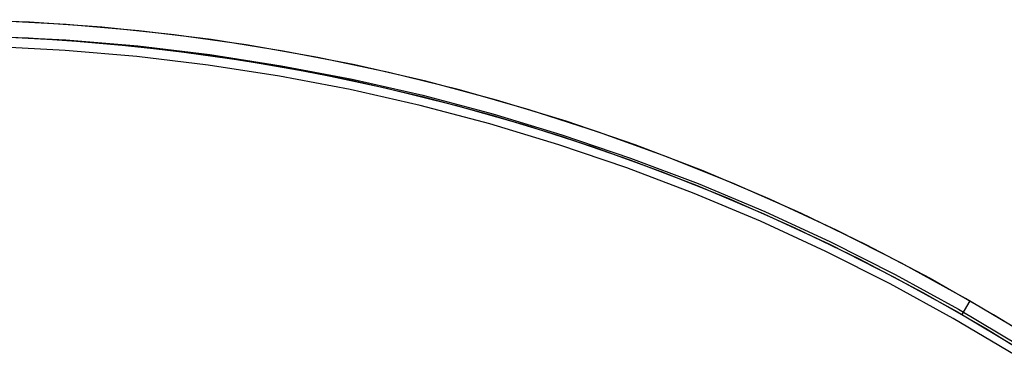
# Model space of a CAD drawing. Header units: millimetres. Extents: x -232 to 233, y -198 to 267.
# Tile 79 of 80: x 9 to 103, y 167 to 200. Entities that reach past the tile are written whole.
import ezdxf

# ---------------------------------------------------------------- set-up
doc = ezdxf.new("R2010")
doc.units = ezdxf.units.MM
doc.layers.add('Volume$Volume', color=7, linetype='Continuous', true_color=0x000000)

msp = doc.modelspace()

# ---------------------------------------------------------------- linework, layer by layer
at = {"layer": 'Volume$Volume'}
for p, q in [((10.381, 199.73, 345.55), (3.462, 199.97, 345.55)), ((13.885, 199.517, 123.05), (6.947, 199.879, 123.05)), ((13.885, 199.517, 568.05), (6.947, 199.879, 568.05)), ((17.287, 199.251, 345.55), (10.381, 199.73, 345.55)), ((20.806, 198.915, 123.05), (13.885, 199.517, 123.05)), ((20.806, 198.915, 568.05), (13.885, 199.517, 568.05)), ((24.173, 198.534, 345.55), (17.287, 199.251, 345.55)), ((27.703, 198.072, 123.05), (20.806, 198.915, 123.05)), ((27.703, 198.072, 568.05), (20.806, 198.915, 568.05)), ((3.436, 198.47, 345.55), (10.303, 198.232, 345.55)), ((6.894, 198.38, 123.05), (13.78, 198.021, 123.05)), ((6.894, 198.38, 568.05), (13.78, 198.021, 568.05)), ((6.977, 198.396, 340.05), (13.859, 198.053, 340.05)), ((6.977, 198.396, 325.05), (13.859, 198.053, 325.05)), ((6.977, 198.396, 332.55), (13.859, 198.053, 332.55)), ((6.977, 198.396, 140.05), (13.859, 198.053, 140.05)), ((6.977, 198.396, 125.05), (13.859, 198.053, 125.05)), ((6.977, 198.396, 132.55), (13.859, 198.053, 132.55)), ((6.977, 198.396, 540.05), (13.859, 198.053, 540.05)), ((6.977, 198.396, 525.05), (13.859, 198.053, 525.05)), ((6.977, 198.396, 532.55), (13.859, 198.053, 532.55)), ((10.303, 198.232, 345.55), (17.158, 197.757, 345.55)), ((13.78, 198.021, 123.05), (20.649, 197.423, 123.05)), ((13.78, 198.021, 568.05), (20.649, 197.423, 568.05)), ((13.859, 198.053, 340.05), (20.724, 197.471, 340.05)), ((13.859, 198.053, 325.05), (20.724, 197.471, 325.05)), ((13.859, 198.053, 332.55), (20.724, 197.471, 332.55)), ((13.859, 198.053, 140.05), (20.724, 197.471, 140.05)), ((13.859, 198.053, 125.05), (20.724, 197.471, 125.05)), ((13.859, 198.053, 132.55), (20.724, 197.471, 132.55)), ((13.859, 198.053, 540.05), (20.724, 197.471, 540.05)), ((13.859, 198.053, 525.05), (20.724, 197.471, 525.05)), ((13.859, 198.053, 532.55), (20.724, 197.471, 532.55)), ((31.03, 197.578, 345.55), (24.173, 198.534, 345.55)), ((34.565, 196.99, 123.05), (27.703, 198.072, 123.05)), ((34.565, 196.99, 568.05), (27.703, 198.072, 568.05)), ((13.791, 197.055, 325.05), (6.944, 197.396, 325.05)), ((13.791, 197.055, 339.05), (6.944, 197.396, 339.05)), ((13.791, 197.055, 332.55), (6.944, 197.396, 332.55)), ((13.791, 197.055, 125.05), (6.944, 197.396, 125.05)), ((13.791, 197.055, 139.05), (6.944, 197.396, 139.05)), ((13.791, 197.055, 132.55), (6.944, 197.396, 132.55)), ((13.791, 197.055, 525.05), (6.944, 197.396, 525.05)), ((13.791, 197.055, 539.05), (6.944, 197.396, 539.05)), ((13.791, 197.055, 532.55), (6.944, 197.396, 532.55)), ((20.622, 196.476, 325.05), (13.791, 197.055, 325.05)), ((20.622, 196.476, 339.05), (13.791, 197.055, 339.05)), ((20.622, 196.476, 332.55), (13.791, 197.055, 332.55)), ((20.622, 196.476, 125.05), (13.791, 197.055, 125.05)), ((20.622, 196.476, 139.05), (13.791, 197.055, 139.05)), ((20.622, 196.476, 132.55), (13.791, 197.055, 132.55)), ((20.622, 196.476, 525.05), (13.791, 197.055, 525.05)), ((20.622, 196.476, 539.05), (13.791, 197.055, 539.05)), ((20.622, 196.476, 532.55), (13.791, 197.055, 532.55)), ((17.158, 197.757, 345.55), (23.992, 197.045, 345.55)), ((20.649, 197.423, 123.05), (27.494, 196.587, 123.05)), ((20.649, 197.423, 568.05), (27.494, 196.587, 568.05)), ((20.724, 197.471, 340.05), (27.566, 196.651, 340.05)), ((20.724, 197.471, 325.05), (27.566, 196.651, 325.05)), ((20.724, 197.471, 332.55), (27.566, 196.651, 332.55)), ((20.724, 197.471, 140.05), (27.566, 196.651, 140.05)), ((20.724, 197.471, 125.05), (27.566, 196.651, 125.05)), ((20.724, 197.471, 132.55), (27.566, 196.651, 132.55)), ((20.724, 197.471, 540.05), (27.566, 196.651, 540.05)), ((20.724, 197.471, 525.05), (27.566, 196.651, 525.05)), ((20.724, 197.471, 532.55), (27.566, 196.651, 532.55)), ((23.992, 197.045, 345.55), (30.798, 196.096, 345.55)), ((37.85, 196.386, 345.55), (31.03, 197.578, 345.55)), ((27.429, 195.66, 325.05), (20.622, 196.476, 325.05)), ((27.429, 195.66, 339.05), (20.622, 196.476, 339.05)), ((27.429, 195.66, 332.55), (20.622, 196.476, 332.55)), ((27.429, 195.66, 125.05), (20.622, 196.476, 125.05)), ((27.429, 195.66, 139.05), (20.622, 196.476, 139.05)), ((27.429, 195.66, 132.55), (20.622, 196.476, 132.55)), ((27.429, 195.66, 525.05), (20.622, 196.476, 525.05)), ((27.429, 195.66, 539.05), (20.622, 196.476, 539.05)), ((27.429, 195.66, 532.55), (20.622, 196.476, 532.55)), ((27.494, 196.587, 123.05), (34.305, 195.513, 123.05)), ((27.494, 196.587, 568.05), (34.305, 195.513, 568.05)), ((27.566, 196.651, 340.05), (34.374, 195.594, 340.05)), ((27.566, 196.651, 325.05), (34.374, 195.594, 325.05)), ((27.566, 196.651, 332.55), (34.374, 195.594, 332.55)), ((27.566, 196.651, 140.05), (34.374, 195.594, 140.05)), ((27.566, 196.651, 125.05), (34.374, 195.594, 125.05)), ((27.566, 196.651, 132.55), (34.374, 195.594, 132.55)), ((27.566, 196.651, 540.05), (34.374, 195.594, 540.05)), ((27.566, 196.651, 525.05), (34.374, 195.594, 525.05)), ((27.566, 196.651, 532.55), (34.374, 195.594, 532.55)), ((30.798, 196.096, 345.55), (37.566, 194.913, 345.55)), ((41.387, 195.671, 123.05), (34.565, 196.99, 123.05)), ((41.387, 195.671, 568.05), (34.565, 196.99, 568.05)), ((44.625, 194.958, 345.55), (37.85, 196.386, 345.55)), ((34.204, 194.608, 325.05), (27.429, 195.66, 325.05)), ((34.204, 194.608, 339.05), (27.429, 195.66, 339.05)), ((34.204, 194.608, 332.55), (27.429, 195.66, 332.55)), ((34.204, 194.608, 125.05), (27.429, 195.66, 125.05)), ((34.204, 194.608, 139.05), (27.429, 195.66, 139.05)), ((34.204, 194.608, 132.55), (27.429, 195.66, 132.55)), ((34.204, 194.608, 525.05), (27.429, 195.66, 525.05)), ((34.204, 194.608, 539.05), (27.429, 195.66, 539.05)), ((34.204, 194.608, 532.55), (27.429, 195.66, 532.55)), ((34.305, 195.513, 123.05), (41.075, 194.204, 123.05)), ((34.305, 195.513, 568.05), (41.075, 194.204, 568.05)), ((34.374, 195.594, 340.05), (41.142, 194.301, 340.05)), ((34.374, 195.594, 325.05), (41.142, 194.301, 325.05)), ((34.374, 195.594, 332.55), (41.142, 194.301, 332.55)), ((34.374, 195.594, 140.05), (41.142, 194.301, 140.05)), ((34.374, 195.594, 125.05), (41.142, 194.301, 125.05)), ((34.374, 195.594, 132.55), (41.142, 194.301, 132.55)), ((34.374, 195.594, 540.05), (41.142, 194.301, 540.05)), ((34.374, 195.594, 525.05), (41.142, 194.301, 525.05)), ((34.374, 195.594, 532.55), (41.142, 194.301, 532.55)), ((48.158, 194.115, 123.05), (41.387, 195.671, 123.05)), ((48.158, 194.115, 568.05), (41.387, 195.671, 568.05)), ((40.938, 193.322, 325.05), (34.204, 194.608, 325.05)), ((40.938, 193.322, 339.05), (34.204, 194.608, 339.05)), ((40.938, 193.322, 332.55), (34.204, 194.608, 332.55)), ((40.938, 193.322, 125.05), (34.204, 194.608, 125.05)), ((40.938, 193.322, 139.05), (34.204, 194.608, 139.05)), ((40.938, 193.322, 132.55), (34.204, 194.608, 132.55)), ((40.938, 193.322, 525.05), (34.204, 194.608, 525.05)), ((40.938, 193.322, 539.05), (34.204, 194.608, 539.05)), ((40.938, 193.322, 532.55), (34.204, 194.608, 532.55)), ((37.566, 194.913, 345.55), (44.29, 193.496, 345.55)), ((41.075, 194.204, 123.05), (47.795, 192.66, 123.05)), ((41.075, 194.204, 568.05), (47.795, 192.66, 568.05)), ((41.142, 194.301, 340.05), (47.861, 192.775, 340.05)), ((41.142, 194.301, 325.05), (47.861, 192.775, 325.05)), ((41.142, 194.301, 332.55), (47.861, 192.775, 332.55)), ((41.142, 194.301, 140.05), (47.861, 192.775, 140.05)), ((41.142, 194.301, 125.05), (47.861, 192.775, 125.05)), ((41.142, 194.301, 132.55), (47.861, 192.775, 132.55)), ((41.142, 194.301, 540.05), (47.861, 192.775, 540.05)), ((41.142, 194.301, 525.05), (47.861, 192.775, 525.05)), ((41.142, 194.301, 532.55), (47.861, 192.775, 532.55)), ((51.346, 193.297, 345.55), (44.625, 194.958, 345.55)), ((47.623, 191.803, 325.05), (40.938, 193.322, 325.05)), ((47.623, 191.803, 339.05), (40.938, 193.322, 339.05)), ((47.623, 191.803, 332.55), (40.938, 193.322, 332.55)), ((47.623, 191.803, 125.05), (40.938, 193.322, 125.05)), ((47.623, 191.803, 139.05), (40.938, 193.322, 139.05)), ((47.623, 191.803, 132.55), (40.938, 193.322, 132.55)), ((47.623, 191.803, 525.05), (40.938, 193.322, 525.05)), ((47.623, 191.803, 539.05), (40.938, 193.322, 539.05)), ((47.623, 191.803, 532.55), (40.938, 193.322, 532.55)), ((44.29, 193.496, 345.55), (50.961, 191.847, 345.55)), ((54.871, 192.326, 123.05), (48.158, 194.115, 123.05)), ((54.871, 192.326, 568.05), (48.158, 194.115, 568.05)), ((58.005, 191.404, 345.55), (51.346, 193.297, 345.55)), ((47.795, 192.66, 123.05), (54.458, 190.884, 123.05)), ((47.795, 192.66, 568.05), (54.458, 190.884, 568.05)), ((47.861, 192.775, 340.05), (54.523, 191.016, 340.05)), ((47.861, 192.775, 325.05), (54.523, 191.016, 325.05)), ((47.861, 192.775, 332.55), (54.523, 191.016, 332.55)), ((47.861, 192.775, 140.05), (54.523, 191.016, 140.05)), ((47.861, 192.775, 125.05), (54.523, 191.016, 125.05)), ((47.861, 192.775, 132.55), (54.523, 191.016, 132.55)), ((47.861, 192.775, 540.05), (54.523, 191.016, 540.05)), ((47.861, 192.775, 525.05), (54.523, 191.016, 525.05)), ((47.861, 192.775, 532.55), (54.523, 191.016, 532.55)), ((61.518, 190.304, 123.05), (54.871, 192.326, 123.05)), ((61.518, 190.304, 568.05), (54.871, 192.326, 568.05)), ((54.251, 190.053, 325.05), (47.623, 191.803, 325.05)), ((54.251, 190.053, 339.05), (47.623, 191.803, 339.05)), ((54.251, 190.053, 332.55), (47.623, 191.803, 332.55)), ((54.251, 190.053, 125.05), (47.623, 191.803, 125.05)), ((54.251, 190.053, 139.05), (47.623, 191.803, 139.05)), ((54.251, 190.053, 132.55), (47.623, 191.803, 132.55)), ((54.251, 190.053, 525.05), (47.623, 191.803, 525.05)), ((54.251, 190.053, 539.05), (47.623, 191.803, 539.05)), ((54.251, 190.053, 532.55), (47.623, 191.803, 532.55)), ((50.961, 191.847, 345.55), (57.57, 189.968, 345.55)), ((64.595, 189.281, 345.55), (58.005, 191.404, 345.55)), ((54.458, 190.884, 123.05), (61.054, 188.877, 123.05)), ((54.458, 190.884, 568.05), (61.054, 188.877, 568.05)), ((54.523, 191.016, 340.05), (61.12, 189.026, 340.05)), ((54.523, 191.016, 325.05), (61.12, 189.026, 325.05)), ((54.523, 191.016, 332.55), (61.12, 189.026, 332.55)), ((54.523, 191.016, 140.05), (61.12, 189.026, 140.05)), ((54.523, 191.016, 125.05), (61.12, 189.026, 125.05)), ((54.523, 191.016, 132.55), (61.12, 189.026, 132.55)), ((54.523, 191.016, 540.05), (61.12, 189.026, 540.05)), ((54.523, 191.016, 525.05), (61.12, 189.026, 525.05)), ((54.523, 191.016, 532.55), (61.12, 189.026, 532.55)), ((60.815, 188.074, 325.05), (54.251, 190.053, 325.05)), ((60.815, 188.074, 339.05), (54.251, 190.053, 339.05)), ((60.815, 188.074, 332.55), (54.251, 190.053, 332.55)), ((60.815, 188.074, 125.05), (54.251, 190.053, 125.05)), ((60.815, 188.074, 139.05), (54.251, 190.053, 139.05)), ((60.815, 188.074, 132.55), (54.251, 190.053, 132.55)), ((60.815, 188.074, 525.05), (54.251, 190.053, 525.05)), ((60.815, 188.074, 539.05), (54.251, 190.053, 539.05)), ((60.815, 188.074, 532.55), (54.251, 190.053, 532.55)), ((57.57, 189.968, 345.55), (64.111, 187.862, 345.55)), ((68.091, 188.052, 123.05), (61.518, 190.304, 123.05)), ((68.091, 188.052, 568.05), (61.518, 190.304, 568.05)), ((61.054, 188.877, 123.05), (67.578, 186.643, 123.05)), ((61.054, 188.877, 568.05), (67.578, 186.643, 568.05)), ((61.12, 189.026, 340.05), (67.644, 186.81, 340.05)), ((61.12, 189.026, 325.05), (67.644, 186.81, 325.05)), ((61.12, 189.026, 332.55), (67.644, 186.81, 332.55)), ((61.12, 189.026, 140.05), (67.644, 186.81, 140.05)), ((61.12, 189.026, 125.05), (67.644, 186.81, 125.05)), ((61.12, 189.026, 132.55), (67.644, 186.81, 132.55)), ((61.12, 189.026, 540.05), (67.644, 186.81, 540.05)), ((61.12, 189.026, 525.05), (67.644, 186.81, 525.05)), ((61.12, 189.026, 532.55), (67.644, 186.81, 532.55)), ((71.108, 186.932, 345.55), (64.595, 189.281, 345.55)), ((67.306, 185.868, 325.05), (60.815, 188.074, 325.05)), ((67.306, 185.868, 339.05), (60.815, 188.074, 339.05)), ((67.306, 185.868, 332.55), (60.815, 188.074, 332.55)), ((67.306, 185.868, 125.05), (60.815, 188.074, 125.05)), ((67.306, 185.868, 139.05), (60.815, 188.074, 139.05)), ((67.306, 185.868, 132.55), (60.815, 188.074, 132.55)), ((67.306, 185.868, 525.05), (60.815, 188.074, 525.05)), ((67.306, 185.868, 539.05), (60.815, 188.074, 539.05)), ((67.306, 185.868, 532.55), (60.815, 188.074, 532.55)), ((64.111, 187.862, 345.55), (70.574, 185.53, 345.55)), ((74.581, 185.574, 123.05), (68.091, 188.052, 123.05)), ((74.581, 185.574, 568.05), (68.091, 188.052, 568.05)), ((67.644, 186.81, 340.05), (74.088, 184.368, 340.05)), ((67.644, 186.81, 325.05), (74.088, 184.368, 325.05)), ((67.644, 186.81, 332.55), (74.088, 184.368, 332.55)), ((67.644, 186.81, 140.05), (74.088, 184.368, 140.05)), ((67.644, 186.81, 125.05), (74.088, 184.368, 125.05)), ((67.644, 186.81, 132.55), (74.088, 184.368, 132.55)), ((67.644, 186.81, 540.05), (74.088, 184.368, 540.05)), ((67.644, 186.81, 525.05), (74.088, 184.368, 525.05)), ((67.644, 186.81, 532.55), (74.088, 184.368, 532.55)), ((77.535, 184.359, 345.55), (71.108, 186.932, 345.55)), ((73.717, 183.439, 325.05), (67.306, 185.868, 325.05)), ((73.717, 183.439, 339.05), (67.306, 185.868, 339.05)), ((73.717, 183.439, 332.55), (67.306, 185.868, 332.55)), ((73.717, 183.439, 125.05), (67.306, 185.868, 125.05)), ((73.717, 183.439, 139.05), (67.306, 185.868, 139.05)), ((73.717, 183.439, 132.55), (67.306, 185.868, 132.55)), ((73.717, 183.439, 525.05), (67.306, 185.868, 525.05)), ((73.717, 183.439, 539.05), (67.306, 185.868, 539.05)), ((73.717, 183.439, 532.55), (67.306, 185.868, 532.55)), ((67.578, 186.643, 123.05), (74.019, 184.183, 123.05)), ((67.578, 186.643, 568.05), (74.019, 184.183, 568.05)), ((70.574, 185.53, 345.55), (76.954, 182.977, 345.55)), ((80.982, 182.871, 123.05), (74.581, 185.574, 123.05)), ((80.982, 182.871, 568.05), (74.581, 185.574, 568.05)), ((74.019, 184.183, 123.05), (80.372, 181.501, 123.05)), ((74.019, 184.183, 568.05), (80.372, 181.501, 568.05)), ((74.088, 184.368, 340.05), (80.442, 181.704, 340.05)), ((74.088, 184.368, 325.05), (80.442, 181.704, 325.05)), ((74.088, 184.368, 332.55), (80.442, 181.704, 332.55)), ((74.088, 184.368, 140.05), (80.442, 181.704, 140.05)), ((74.088, 184.368, 125.05), (80.442, 181.704, 125.05)), ((74.088, 184.368, 132.55), (80.442, 181.704, 132.55)), ((74.088, 184.368, 540.05), (80.442, 181.704, 540.05)), ((74.088, 184.368, 525.05), (80.442, 181.704, 525.05)), ((74.088, 184.368, 532.55), (80.442, 181.704, 532.55)), ((83.869, 181.565, 345.55), (77.535, 184.359, 345.55)), ((80.039, 180.788, 325.05), (73.717, 183.439, 325.05)), ((80.039, 180.788, 339.05), (73.717, 183.439, 339.05)), ((80.039, 180.788, 332.55), (73.717, 183.439, 332.55)), ((80.039, 180.788, 125.05), (73.717, 183.439, 125.05)), ((80.039, 180.788, 139.05), (73.717, 183.439, 139.05)), ((80.039, 180.788, 132.55), (73.717, 183.439, 132.55)), ((80.039, 180.788, 525.05), (73.717, 183.439, 525.05)), ((80.039, 180.788, 539.05), (73.717, 183.439, 539.05)), ((80.039, 180.788, 532.55), (73.717, 183.439, 532.55)), ((76.954, 182.977, 345.55), (83.24, 180.203, 345.55)), ((87.285, 179.948, 123.05), (80.982, 182.871, 123.05)), ((87.285, 179.948, 568.05), (80.982, 182.871, 568.05)), ((80.372, 181.501, 123.05), (86.627, 178.6, 123.05)), ((80.372, 181.501, 568.05), (86.627, 178.6, 568.05)), ((80.442, 181.704, 340.05), (86.7, 178.82, 340.05)), ((80.442, 181.704, 325.05), (86.7, 178.82, 325.05)), ((80.442, 181.704, 332.55), (86.7, 178.82, 332.55)), ((80.442, 181.704, 140.05), (86.7, 178.82, 140.05)), ((80.442, 181.704, 125.05), (86.7, 178.82, 125.05)), ((80.442, 181.704, 132.55), (86.7, 178.82, 132.55)), ((80.442, 181.704, 540.05), (86.7, 178.82, 540.05)), ((80.442, 181.704, 525.05), (86.7, 178.82, 525.05)), ((80.442, 181.704, 532.55), (86.7, 178.82, 532.55)), ((90.103, 178.554, 345.55), (83.869, 181.565, 345.55)), ((86.266, 177.92, 325.05), (80.039, 180.788, 325.05)), ((86.266, 177.92, 339.05), (80.039, 180.788, 339.05)), ((86.266, 177.92, 332.55), (80.039, 180.788, 332.55)), ((86.266, 177.92, 125.05), (80.039, 180.788, 125.05)), ((86.266, 177.92, 139.05), (80.039, 180.788, 139.05)), ((86.266, 177.92, 132.55), (80.039, 180.788, 132.55)), ((86.266, 177.92, 525.05), (80.039, 180.788, 525.05)), ((86.266, 177.92, 539.05), (80.039, 180.788, 539.05)), ((86.266, 177.92, 532.55), (80.039, 180.788, 532.55)), ((83.24, 180.203, 345.55), (89.428, 177.214, 345.55)), ((93.482, 176.808, 123.05), (87.285, 179.948, 123.05)), ((93.482, 176.808, 568.05), (87.285, 179.948, 568.05)), ((86.627, 178.6, 123.05), (92.778, 175.484, 123.05)), ((86.627, 178.6, 568.05), (92.778, 175.484, 568.05)), ((86.7, 178.82, 340.05), (92.855, 175.722, 340.05)), ((86.7, 178.82, 325.05), (92.855, 175.722, 325.05)), ((86.7, 178.82, 332.55), (92.855, 175.722, 332.55)), ((86.7, 178.82, 140.05), (92.855, 175.722, 140.05)), ((86.7, 178.82, 125.05), (92.855, 175.722, 125.05)), ((86.7, 178.82, 132.55), (92.855, 175.722, 132.55)), ((86.7, 178.82, 540.05), (92.855, 175.722, 540.05)), ((86.7, 178.82, 525.05), (92.855, 175.722, 525.05)), ((86.7, 178.82, 532.55), (92.855, 175.722, 532.55)), ((96.229, 175.328, 345.55), (90.103, 178.554, 345.55)), ((92.389, 174.837, 325.05), (86.266, 177.92, 325.05)), ((92.389, 174.837, 339.05), (86.266, 177.92, 339.05)), ((92.389, 174.837, 332.55), (86.266, 177.92, 332.55)), ((92.389, 174.837, 125.05), (86.266, 177.92, 125.05)), ((92.389, 174.837, 139.05), (86.266, 177.92, 139.05)), ((92.389, 174.837, 132.55), (86.266, 177.92, 132.55)), ((92.389, 174.837, 525.05), (86.266, 177.92, 525.05)), ((92.389, 174.837, 539.05), (86.266, 177.92, 539.05)), ((92.389, 174.837, 532.55), (86.266, 177.92, 532.55)), ((89.428, 177.214, 345.55), (95.508, 174.013, 345.55)), ((99.567, 173.455, 123.05), (93.482, 176.808, 123.05)), ((99.567, 173.455, 568.05), (93.482, 176.808, 568.05)), ((92.778, 175.484, 123.05), (98.817, 172.156, 123.05)), ((92.778, 175.484, 568.05), (98.817, 172.156, 568.05)), ((92.855, 175.722, 340.05), (98.898, 172.412, 340.05)), ((92.855, 175.722, 325.05), (98.898, 172.412, 325.05)), ((92.855, 175.722, 332.55), (98.898, 172.412, 332.55)), ((92.855, 175.722, 140.05), (98.898, 172.412, 140.05)), ((92.855, 175.722, 125.05), (98.898, 172.412, 125.05)), ((92.855, 175.722, 132.55), (98.898, 172.412, 132.55)), ((92.855, 175.722, 540.05), (98.898, 172.412, 540.05)), ((92.855, 175.722, 525.05), (98.898, 172.412, 525.05)), ((92.855, 175.722, 532.55), (98.898, 172.412, 532.55)), ((98.402, 171.543, 325.05), (92.389, 174.837, 325.05)), ((98.402, 171.543, 339.05), (92.389, 174.837, 339.05)), ((98.402, 171.543, 332.55), (92.389, 174.837, 332.55)), ((98.402, 171.543, 125.05), (92.389, 174.837, 125.05)), ((98.402, 171.543, 139.05), (92.389, 174.837, 139.05)), ((98.402, 171.543, 132.55), (92.389, 174.837, 132.55)), ((98.402, 171.543, 525.05), (92.389, 174.837, 525.05)), ((98.402, 171.543, 539.05), (92.389, 174.837, 539.05)), ((98.402, 171.543, 532.55), (92.389, 174.837, 532.55)), ((102.24, 171.892, 345.55), (96.229, 175.328, 345.55)), ((95.508, 174.013, 345.55), (101.473, 170.603, 345.55)), ((99.25, 171.906, 123.05), (100, 173.205, 123.05)), ((99.25, 171.906, 568.05), (100, 173.205, 568.05)), ((105.531, 169.892, 123.05), (99.567, 173.455, 123.05)), ((105.531, 169.892, 568.05), (99.567, 173.455, 568.05)), ((98.817, 172.156, 123.05), (104.736, 168.62, 123.05)), ((98.817, 172.156, 568.05), (104.736, 168.62, 568.05)), ((98.898, 172.412, 340.05), (104.822, 168.894, 340.05)), ((98.898, 172.412, 325.05), (104.822, 168.894, 325.05)), ((98.898, 172.412, 332.55), (104.822, 168.894, 332.55)), ((98.898, 172.412, 140.05), (104.822, 168.894, 140.05)), ((98.898, 172.412, 125.05), (104.822, 168.894, 125.05)), ((98.898, 172.412, 132.55), (104.822, 168.894, 132.55)), ((98.898, 172.412, 540.05), (104.822, 168.894, 540.05)), ((98.898, 172.412, 525.05), (104.822, 168.894, 525.05)), ((98.898, 172.412, 532.55), (104.822, 168.894, 532.55)), ((108.128, 168.251, 345.55), (102.24, 171.892, 345.55)), ((104.297, 168.043, 325.05), (98.402, 171.543, 325.05)), ((104.297, 168.043, 339.05), (98.402, 171.543, 339.05)), ((104.297, 168.043, 332.55), (98.402, 171.543, 332.55)), ((104.297, 168.043, 125.05), (98.402, 171.543, 125.05)), ((104.297, 168.043, 139.05), (98.402, 171.543, 139.05)), ((104.297, 168.043, 132.55), (98.402, 171.543, 132.55)), ((104.297, 168.043, 525.05), (98.402, 171.543, 525.05)), ((104.297, 168.043, 539.05), (98.402, 171.543, 539.05)), ((104.297, 168.043, 532.55), (98.402, 171.543, 532.55)), ((101.473, 170.603, 345.55), (107.317, 166.989, 345.55))]:
    msp.add_line(p, q, dxfattribs=at)

doc.saveas('drawing.dxf')
